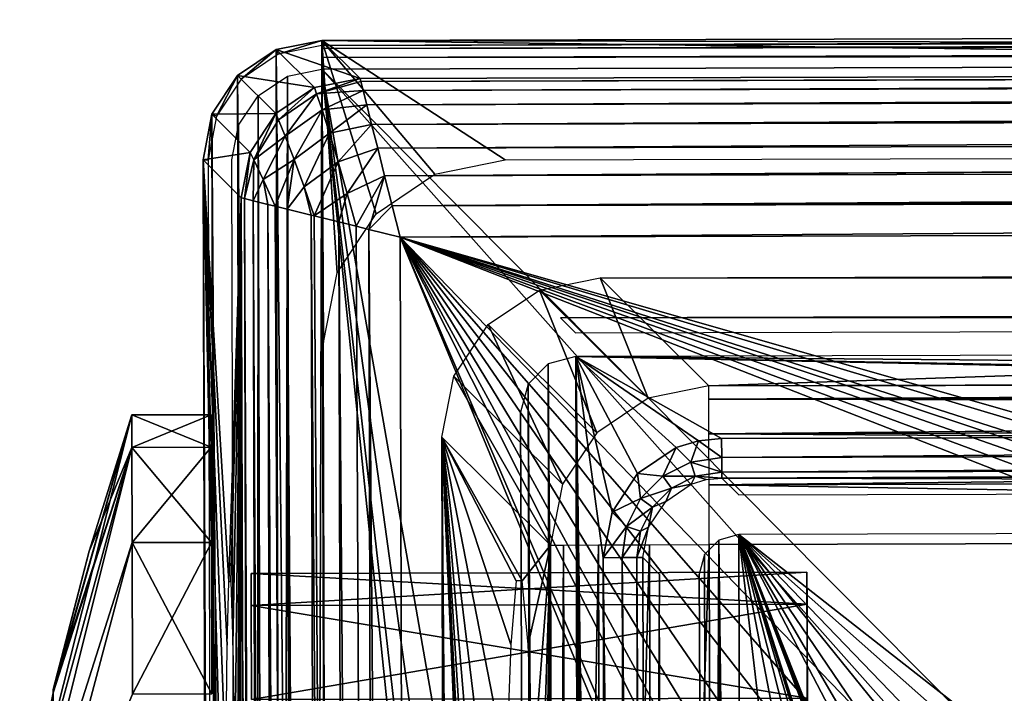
# Model space of a CAD drawing. Header units: millimetres. Extents: x -75 to 75, y -30 to 50.
# Tile 96 of 256: x -54 to -42, y 41 to 50. Entities that reach past the tile are written whole.
import ezdxf

# ---------------------------------------------------------------- set-up
doc = ezdxf.new("R2010")
doc.units = ezdxf.units.MM
doc.header["$LTSCALE"] = 81.481481
for name, color, linetype in [('631', 7, 'CONTINUOUS'), ('632', 7, 'CONTINUOUS'), ('646', 7, 'CONTINUOUS'), ('649', 7, 'CONTINUOUS'), ('650', 7, 'CONTINUOUS'), ('651', 7, 'CONTINUOUS'), ('659', 7, 'CONTINUOUS'), ('660', 7, 'CONTINUOUS'), ('661', 7, 'CONTINUOUS'), ('664', 7, 'CONTINUOUS'), ('669', 7, 'CONTINUOUS'), ('670', 7, 'CONTINUOUS'), ('671', 7, 'CONTINUOUS'), ('770', 7, 'CONTINUOUS'), ('771', 7, 'CONTINUOUS'), ('773', 7, 'CONTINUOUS'), ('776', 7, 'CONTINUOUS'), ('779', 7, 'CONTINUOUS'), ('783', 7, 'CONTINUOUS'), ('784', 7, 'CONTINUOUS'), ('785', 7, 'CONTINUOUS'), ('789', 7, 'CONTINUOUS'), ('792', 7, 'CONTINUOUS'), ('794', 7, 'CONTINUOUS'), ('798', 7, 'CONTINUOUS'), ('801', 7, 'CONTINUOUS'), ('866', 7, 'CONTINUOUS'), ('867', 7, 'CONTINUOUS'), ('868', 7, 'CONTINUOUS'), ('871', 7, 'CONTINUOUS'), ('872', 7, 'CONTINUOUS'), ('873', 7, 'CONTINUOUS'), ('874', 7, 'CONTINUOUS'), ('877', 7, 'CONTINUOUS')]:
    doc.layers.add(name, color=color, linetype=linetype)

msp = doc.modelspace()

# ---------------------------------------------------------------- linework, layer by layer
at = {"layer": '631', "color": 7, "linetype": 'Continuous', "true_color": 0xe0f2ff}
for points in [[(49.871, 49.333, 160.5), (-26.92, 25.697, 160.5), (-50.128, 49.072, 160.5), (49.871, 49.333, 160.5)], [(-50.128, 49.072, 160.5), (-50.359, -29.117, 160.5), (-50.563, 48.984, 160.5), (-50.128, 49.072, 160.5)], [(-49.924, -29.202, 160.5), (-50.359, -29.117, 160.5), (-50.128, 49.072, 160.5), (-49.924, -29.202, 160.5)], [(-49.924, -29.202, 160.5), (-50.128, 49.072, 160.5), (-46.102, 9.945, 160.5), (-49.924, -29.202, 160.5)], [(-50.128, 49.072, 160.5), (-28.589, 24.841, 160.5), (-43.949, 13.697, 160.5), (-50.128, 49.072, 160.5)], [(-26.92, 25.697, 160.5), (-28.589, 24.841, 160.5), (-50.128, 49.072, 160.5), (-26.92, 25.697, 160.5)], [(-46.102, 9.945, 160.5), (-50.128, 49.072, 160.5), (-45.845, 11.425, 160.5), (-46.102, 9.945, 160.5)], [(-45.845, 11.425, 160.5), (-50.128, 49.072, 160.5), (-45.097, 12.728, 160.5), (-45.845, 11.425, 160.5)], [(-45.097, 12.728, 160.5), (-50.128, 49.072, 160.5), (-43.949, 13.697, 160.5), (-45.097, 12.728, 160.5)], [(-50.563, 48.984, 160.5), (-50.729, -28.871, 160.5), (-50.931, 48.737, 160.5), (-50.563, 48.984, 160.5)], [(-50.359, -29.117, 160.5), (-50.729, -28.871, 160.5), (-50.563, 48.984, 160.5), (-50.359, -29.117, 160.5)], [(-50.931, 48.737, 160.5), (-50.976, -28.503, 160.5), (-51.177, 48.367, 160.5), (-50.931, 48.737, 160.5)], [(-50.729, -28.871, 160.5), (-50.976, -28.503, 160.5), (-50.931, 48.737, 160.5), (-50.729, -28.871, 160.5)], [(-51.064, -28.068, 160.5), (-51.262, 47.932, 160.5), (-51.177, 48.367, 160.5), (-51.064, -28.068, 160.5)], [(-50.976, -28.503, 160.5), (-51.064, -28.068, 160.5), (-51.177, 48.367, 160.5), (-50.976, -28.503, 160.5)]]:
    msp.add_3dface(points, dxfattribs=at)
at = {"layer": '632', "color": 7, "linetype": 'Continuous', "true_color": 0xe0f2ff}
for points in [[(49.871, 49.696, 168), (-50.129, 49.435, 168), (47.57, 48.179, 168), (49.871, 49.696, 168)], [(-50.129, 49.435, 168), (-50.703, 49.319, 168), (-49.923, -29.565, 168), (-50.129, 49.435, 168)], [(-49.937, 46.509, 168), (-50.129, 49.435, 168), (-50.109, 45.63, 168), (-49.937, 46.509, 168)], [(-48.704, 47.751, 168), (-50.129, 49.435, 168), (-49.444, 47.252, 168), (-48.704, 47.751, 168)], [(-50.129, 49.435, 168), (-49.923, -29.565, 168), (-49.922, -25.76, 168), (-50.129, 49.435, 168)], [(47.57, 48.179, 168), (-50.129, 49.435, 168), (-47.82, 47.93, 168), (47.57, 48.179, 168)], [(-47.82, 47.93, 168), (-50.129, 49.435, 168), (-48.704, 47.751, 168), (-47.82, 47.93, 168)], [(-49.444, 47.252, 168), (-50.129, 49.435, 168), (-49.937, 46.509, 168), (-49.444, 47.252, 168)], [(-50.109, 45.63, 168), (-50.129, 49.435, 168), (-49.922, -25.76, 168), (-50.109, 45.63, 168)], [(-50.703, 49.319, 168), (-51.189, 48.992, 168), (-50.497, -29.452, 168), (-50.703, 49.319, 168)], [(-49.923, -29.565, 168), (-50.703, 49.319, 168), (-50.497, -29.452, 168), (-49.923, -29.565, 168)], [(-51.189, 48.992, 168), (-51.513, 48.505, 168), (-50.985, -29.129, 168), (-51.189, 48.992, 168)], [(-50.497, -29.452, 168), (-51.189, 48.992, 168), (-50.985, -29.129, 168), (-50.497, -29.452, 168)], [(-51.513, 48.505, 168), (-51.625, 47.931, 168), (-51.311, -28.643, 168), (-51.513, 48.505, 168)], [(-50.985, -29.129, 168), (-51.513, 48.505, 168), (-51.311, -28.643, 168), (-50.985, -29.129, 168)], [(-51.625, 47.931, 168), (-51.427, -28.069, 168), (-51.311, -28.643, 168), (-51.625, 47.931, 168)], [(-46.931, 45.453, 168), (44.86, 44.657, 168), (46.693, 45.698, 168), (-46.931, 45.453, 168)], [(-46.931, 45.453, 168), (-47.279, 45.36, 168), (-46.745, -25.567, 168), (-46.931, 45.453, 168)], [(-46.519, 16.985, 168), (-46.587, 42.92, 168), (-46.931, 45.453, 168), (-46.519, 16.985, 168)], [(-46.482, 2.903, 168), (-46.519, 16.985, 168), (-46.931, 45.453, 168), (-46.482, 2.903, 168)], [(2.174, 44.546, 168), (44.86, 44.657, 168), (-46.931, 45.453, 168), (2.174, 44.546, 168)], [(1.88, 44.516, 168), (2.174, 44.546, 168), (-46.931, 45.453, 168), (1.88, 44.516, 168)], [(-46.414, -23.033, 168), (-46.482, 2.903, 168), (-46.931, 45.453, 168), (-46.414, -23.033, 168)], [(-46.414, -23.033, 168), (-46.931, 45.453, 168), (-46.745, -25.567, 168), (-46.414, -23.033, 168)], [(-45.093, 44.422, 168), (-2.407, 44.534, 168), (-46.931, 45.453, 168), (-45.093, 44.422, 168)], [(-2.407, 44.534, 168), (1.88, 44.516, 168), (-46.931, 45.453, 168), (-2.407, 44.534, 168)], [(-45.386, 44.392, 168), (-45.093, 44.422, 168), (-46.931, 45.453, 168), (-45.386, 44.392, 168)], [(-45.667, 44.306, 168), (-45.386, 44.392, 168), (-46.931, 45.453, 168), (-45.667, 44.306, 168)], [(-46.152, 43.98, 168), (-45.667, 44.306, 168), (-46.931, 45.453, 168), (-46.152, 43.98, 168)], [(-46.474, 43.494, 168), (-46.152, 43.98, 168), (-46.931, 45.453, 168), (-46.474, 43.494, 168)], [(-46.587, 42.92, 168), (-46.474, 43.494, 168), (-46.931, 45.453, 168), (-46.587, 42.92, 168)], [(-47.279, 45.36, 168), (-47.532, 45.107, 168), (-47.099, -25.472, 168), (-47.279, 45.36, 168)], [(-46.745, -25.567, 168), (-47.279, 45.36, 168), (-47.099, -25.472, 168), (-46.745, -25.567, 168)], [(-47.532, 45.107, 168), (-47.627, 44.753, 168), (-47.352, -25.219, 168), (-47.532, 45.107, 168)], [(-47.099, -25.472, 168), (-47.532, 45.107, 168), (-47.352, -25.219, 168), (-47.099, -25.472, 168)], [(-47.627, 44.753, 168), (-47.446, -24.871, 168), (-47.352, -25.219, 168), (-47.627, 44.753, 168)]]:
    msp.add_3dface(points, dxfattribs=at)
at = {"layer": '646', "color": 7, "linetype": 'Continuous', "true_color": 0xe0f2ff}
for points in [[(-2.758, 43.322, 163), (-44.877, 43.212, 163), (-25.072, 27.692, 163), (-2.758, 43.322, 163)], [(-44.877, 43.212, 163), (-45.13, 43.143, 163), (-44.809, 16.844, 163), (-44.877, 43.212, 163)], [(-41.794, 16.852, 163), (-44.877, 43.212, 163), (-44.809, 16.844, 163), (-41.794, 16.852, 163)], [(-39.747, 16.547, 163), (-44.877, 43.212, 163), (-41.794, 16.852, 163), (-39.747, 16.547, 163)], [(-32.791, 12.375, 163), (-44.877, 43.212, 163), (-32.97, 12.193, 163), (-32.791, 12.375, 163)], [(-32.97, 12.193, 163), (-44.877, 43.212, 163), (-33.222, 12.124, 163), (-32.97, 12.193, 163)], [(-36.369, 14.236, 163), (-44.877, 43.212, 163), (-37.883, 15.648, 163), (-36.369, 14.236, 163)], [(-37.883, 15.648, 163), (-44.877, 43.212, 163), (-39.747, 16.547, 163), (-37.883, 15.648, 163)], [(-33.222, 12.124, 163), (-44.877, 43.212, 163), (-34.877, 12.12, 163), (-33.222, 12.124, 163)], [(-32.488, 21.971, 163), (-44.877, 43.212, 163), (-32.745, 19.98, 163), (-32.488, 21.971, 163)], [(-31.724, 23.829, 163), (-44.877, 43.212, 163), (-32.488, 21.971, 163), (-31.724, 23.829, 163)], [(-34.877, 12.12, 163), (-44.877, 43.212, 163), (-35.159, 12.206, 163), (-34.877, 12.12, 163)], [(-30.506, 25.425, 163), (-44.877, 43.212, 163), (-31.724, 23.829, 163), (-30.506, 25.425, 163)], [(-35.159, 12.206, 163), (-44.877, 43.212, 163), (-35.343, 12.439, 163), (-35.159, 12.206, 163)], [(-28.916, 26.652, 163), (-44.877, 43.212, 163), (-30.506, 25.425, 163), (-28.916, 26.652, 163)], [(-27.062, 27.425, 163), (-44.877, 43.212, 163), (-28.916, 26.652, 163), (-27.062, 27.425, 163)], [(-25.072, 27.692, 163), (-44.877, 43.212, 163), (-27.062, 27.425, 163), (-25.072, 27.692, 163)], [(-35.343, 12.439, 163), (-44.877, 43.212, 163), (-36.369, 14.236, 163), (-35.343, 12.439, 163)], [(-32.745, 19.98, 163), (-44.877, 43.212, 163), (-32.725, 12.624, 163), (-32.745, 19.98, 163)], [(-32.725, 12.624, 163), (-44.877, 43.212, 163), (-32.791, 12.375, 163), (-32.725, 12.624, 163)], [(-45.13, 43.143, 163), (-45.309, 42.96, 163), (-45.24, 17.089, 163), (-45.13, 43.143, 163)], [(-45.057, 16.909, 163), (-45.13, 43.143, 163), (-45.24, 17.089, 163), (-45.057, 16.909, 163)], [(-44.809, 16.844, 163), (-45.13, 43.143, 163), (-45.057, 16.909, 163), (-44.809, 16.844, 163)], [(-45.309, 42.96, 163), (-45.375, 42.711, 163), (-45.24, 17.089, 163), (-45.309, 42.96, 163)], [(-45.375, 42.711, 163), (-45.309, 17.342, 163), (-45.24, 17.089, 163), (-45.375, 42.711, 163)]]:
    msp.add_3dface(points, dxfattribs=at)
at = {"layer": '649', "color": 7, "linetype": 'Continuous', "true_color": 0xe0f2ff}
for points in [[(49.871, 49.696, 168), (49.871, 49.633, 160.797), (-50.129, 49.372, 160.797), (49.871, 49.696, 168)], [(-50.129, 49.435, 168), (49.871, 49.696, 168), (-50.129, 49.372, 160.797), (-50.129, 49.435, 168)]]:
    msp.add_3dface(points, dxfattribs=at)
at = {"layer": '650', "color": 7, "linetype": 'Continuous', "true_color": 0xe0f2ff}
for points in [[(-50.703, 49.319, 168), (-50.129, 49.435, 168), (-50.679, 49.261, 160.797), (-50.703, 49.319, 168)], [(-50.129, 49.435, 168), (-50.129, 49.372, 160.797), (-50.679, 49.261, 160.797), (-50.129, 49.435, 168)], [(-51.189, 48.992, 168), (-50.703, 49.319, 168), (-51.144, 48.948, 160.797), (-51.189, 48.992, 168)], [(-51.144, 48.948, 160.797), (-50.703, 49.319, 168), (-50.679, 49.261, 160.797), (-51.144, 48.948, 160.797)], [(-51.513, 48.505, 168), (-51.189, 48.992, 168), (-51.454, 48.481, 160.797), (-51.513, 48.505, 168)], [(-51.454, 48.481, 160.797), (-51.189, 48.992, 168), (-51.144, 48.948, 160.797), (-51.454, 48.481, 160.797)], [(-51.625, 47.931, 168), (-51.513, 48.505, 168), (-51.562, 47.931, 160.797), (-51.625, 47.931, 168)], [(-51.562, 47.931, 160.797), (-51.513, 48.505, 168), (-51.454, 48.481, 160.797), (-51.562, 47.931, 160.797)]]:
    msp.add_3dface(points, dxfattribs=at)
at = {"layer": '651', "color": 7, "linetype": 'Continuous', "true_color": 0xe0f2ff}
for points in [[(-51.625, 47.931, 168), (-51.562, 47.931, 160.797), (-51.364, -28.069, 160.797), (-51.625, 47.931, 168)], [(-51.427, -28.069, 168), (-51.625, 47.931, 168), (-51.364, -28.069, 160.797), (-51.427, -28.069, 168)]]:
    msp.add_3dface(points, dxfattribs=at)
at = {"layer": '659', "color": 7, "linetype": 'Continuous', "true_color": 0xe0f2ff}
for points in [[(-50.129, 49.372, 160.797), (49.871, 49.633, 160.797), (49.871, 49.592, 160.648), (-50.129, 49.372, 160.797)], [(49.871, 49.592, 160.648), (49.871, 49.482, 160.54), (-50.129, 49.331, 160.648), (49.871, 49.592, 160.648)], [(-50.129, 49.372, 160.797), (49.871, 49.592, 160.648), (-50.129, 49.331, 160.648), (-50.129, 49.372, 160.797)], [(49.871, 49.482, 160.54), (49.871, 49.333, 160.5), (-50.129, 49.221, 160.54), (49.871, 49.482, 160.54)], [(-50.129, 49.331, 160.648), (49.871, 49.482, 160.54), (-50.129, 49.221, 160.54), (-50.129, 49.331, 160.648)], [(49.871, 49.333, 160.5), (-50.128, 49.072, 160.5), (-50.129, 49.221, 160.54), (49.871, 49.333, 160.5)]]:
    msp.add_3dface(points, dxfattribs=at)
at = {"layer": '660', "color": 7, "linetype": 'Continuous', "true_color": 0xe0f2ff}
for points in [[(-47.122, 45.942, 165), (46.692, 45.997, 167.721), (46.882, 46.188, 165), (-47.122, 45.942, 165)], [(-46.932, 45.753, 167.721), (46.692, 45.997, 167.721), (-47.122, 45.942, 165), (-46.932, 45.753, 167.721)]]:
    msp.add_3dface(points, dxfattribs=at)
at = {"layer": '661', "color": 7, "linetype": 'Continuous', "true_color": 0xe0f2ff}
for points in [[(-46.087, 42.922, 167.526), (-46.02, 16.986, 167.526), (-45.874, 42.71, 163.474), (-46.087, 42.922, 167.526)], [(-45.874, 42.71, 163.474), (-46.02, 16.986, 167.526), (-45.808, 17.341, 163.474), (-45.874, 42.71, 163.474)]]:
    msp.add_3dface(points, dxfattribs=at)
at = {"layer": '664', "color": 7, "linetype": 'Continuous', "true_color": 0xe0f2ff}
for points in [[(-2.406, 44.034, 167.526), (-45.091, 43.923, 167.526), (-2.76, 43.821, 163.474), (-2.406, 44.034, 167.526)], [(-2.76, 43.821, 163.474), (-45.091, 43.923, 167.526), (-44.878, 43.711, 163.474), (-2.76, 43.821, 163.474)]]:
    msp.add_3dface(points, dxfattribs=at)
at = {"layer": '669', "color": 7, "linetype": 'Continuous', "true_color": 0xe0f2ff}
for points in [[(-2.407, 44.534, 168), (-45.093, 44.422, 168), (-45.092, 44.18, 167.937), (-2.407, 44.534, 168)], [(-2.406, 44.291, 167.937), (-2.407, 44.534, 168), (-45.092, 44.18, 167.937), (-2.406, 44.291, 167.937)], [(-45.091, 43.998, 167.765), (-2.406, 44.291, 167.937), (-45.092, 44.18, 167.937), (-45.091, 43.998, 167.765)], [(-2.406, 44.109, 167.765), (-2.406, 44.291, 167.937), (-45.091, 43.998, 167.765), (-2.406, 44.109, 167.765)], [(-45.091, 43.923, 167.526), (-2.406, 44.109, 167.765), (-45.091, 43.998, 167.765), (-45.091, 43.923, 167.526)], [(-45.091, 43.923, 167.526), (-2.406, 44.034, 167.526), (-2.406, 44.109, 167.765), (-45.091, 43.923, 167.526)]]:
    msp.add_3dface(points, dxfattribs=at)
at = {"layer": '670', "color": 7, "linetype": 'Continuous', "true_color": 0xe0f2ff}
for points in [[(-45.093, 44.422, 168), (-45.386, 44.392, 168), (-45.092, 44.18, 167.937), (-45.093, 44.422, 168)], [(-45.667, 44.306, 168), (-46.152, 43.98, 168), (-45.835, 43.946, 167.942), (-45.667, 44.306, 168)], [(-45.482, 44.123, 167.941), (-45.667, 44.306, 168), (-45.835, 43.946, 167.942), (-45.482, 44.123, 167.941)], [(-45.386, 44.392, 168), (-45.667, 44.306, 168), (-45.482, 44.123, 167.941), (-45.386, 44.392, 168)], [(-45.092, 44.18, 167.937), (-45.386, 44.392, 168), (-45.482, 44.123, 167.941), (-45.092, 44.18, 167.937)], [(-45.091, 43.998, 167.765), (-45.092, 44.18, 167.937), (-45.482, 44.123, 167.941), (-45.091, 43.998, 167.765)], [(-45.482, 44.123, 167.941), (-45.835, 43.946, 167.942), (-45.425, 43.948, 167.77), (-45.482, 44.123, 167.941)], [(-45.091, 43.998, 167.765), (-45.482, 44.123, 167.941), (-45.425, 43.948, 167.77), (-45.091, 43.998, 167.765)], [(-46.152, 43.98, 168), (-46.474, 43.494, 168), (-46.114, 43.665, 167.942), (-46.152, 43.98, 168)], [(-45.835, 43.946, 167.942), (-46.152, 43.98, 168), (-46.114, 43.665, 167.942), (-45.835, 43.946, 167.942)], [(-45.835, 43.946, 167.942), (-46.114, 43.665, 167.942), (-45.726, 43.796, 167.773), (-45.835, 43.946, 167.942)], [(-45.425, 43.948, 167.77), (-45.835, 43.946, 167.942), (-45.726, 43.796, 167.773), (-45.425, 43.948, 167.77)], [(-45.425, 43.948, 167.77), (-45.726, 43.796, 167.773), (-45.475, 43.846, 167.534), (-45.425, 43.948, 167.77)], [(-45.287, 43.903, 167.531), (-45.425, 43.948, 167.77), (-45.475, 43.846, 167.534), (-45.287, 43.903, 167.531)], [(-45.091, 43.923, 167.526), (-45.091, 43.998, 167.765), (-45.425, 43.948, 167.77), (-45.091, 43.923, 167.526)], [(-45.091, 43.923, 167.526), (-45.425, 43.948, 167.77), (-45.287, 43.903, 167.531), (-45.091, 43.923, 167.526)], [(-45.726, 43.796, 167.773), (-46.114, 43.665, 167.942), (-45.964, 43.557, 167.773), (-45.726, 43.796, 167.773)], [(-45.726, 43.796, 167.773), (-45.964, 43.557, 167.773), (-45.798, 43.629, 167.537), (-45.726, 43.796, 167.773)], [(-45.475, 43.846, 167.534), (-45.726, 43.796, 167.773), (-45.798, 43.629, 167.537), (-45.475, 43.846, 167.534)], [(-46.114, 43.665, 167.942), (-46.474, 43.494, 168), (-46.29, 43.311, 167.941), (-46.114, 43.665, 167.942)], [(-46.114, 43.665, 167.942), (-46.29, 43.311, 167.941), (-45.964, 43.557, 167.773), (-46.114, 43.665, 167.942)], [(-45.964, 43.557, 167.773), (-46.29, 43.311, 167.941), (-46.114, 43.255, 167.77), (-45.964, 43.557, 167.773)], [(-45.964, 43.557, 167.773), (-46.114, 43.255, 167.77), (-46.013, 43.305, 167.534), (-45.964, 43.557, 167.773)], [(-45.798, 43.629, 167.537), (-45.964, 43.557, 167.773), (-46.013, 43.305, 167.534), (-45.798, 43.629, 167.537)], [(-46.474, 43.494, 168), (-46.587, 42.92, 168), (-46.29, 43.311, 167.941), (-46.474, 43.494, 168)], [(-46.29, 43.311, 167.941), (-46.587, 42.92, 168), (-46.344, 42.921, 167.937), (-46.29, 43.311, 167.941)], [(-46.29, 43.311, 167.941), (-46.344, 42.921, 167.937), (-46.114, 43.255, 167.77), (-46.29, 43.311, 167.941)], [(-46.114, 43.255, 167.77), (-46.162, 42.921, 167.765), (-46.013, 43.305, 167.534), (-46.114, 43.255, 167.77)], [(-46.162, 42.921, 167.765), (-46.087, 42.922, 167.526), (-46.013, 43.305, 167.534), (-46.162, 42.921, 167.765)], [(-46.114, 43.255, 167.77), (-46.344, 42.921, 167.937), (-46.162, 42.921, 167.765), (-46.114, 43.255, 167.77)]]:
    msp.add_3dface(points, dxfattribs=at)
at = {"layer": '671', "color": 7, "linetype": 'Continuous', "true_color": 0xe0f2ff}
for points in [[(-46.344, 42.921, 167.937), (-46.587, 42.92, 168), (-46.276, 16.985, 167.937), (-46.344, 42.921, 167.937)], [(-46.587, 42.92, 168), (-46.519, 16.985, 168), (-46.276, 16.985, 167.937), (-46.587, 42.92, 168)], [(-46.095, 16.986, 167.765), (-46.344, 42.921, 167.937), (-46.276, 16.985, 167.937), (-46.095, 16.986, 167.765)], [(-46.162, 42.921, 167.765), (-46.344, 42.921, 167.937), (-46.095, 16.986, 167.765), (-46.162, 42.921, 167.765)], [(-46.02, 16.986, 167.526), (-46.087, 42.922, 167.526), (-46.162, 42.921, 167.765), (-46.02, 16.986, 167.526)], [(-46.02, 16.986, 167.526), (-46.162, 42.921, 167.765), (-46.095, 16.986, 167.765), (-46.02, 16.986, 167.526)]]:
    msp.add_3dface(points, dxfattribs=at)
at = {"layer": '770', "linetype": 'Continuous'}
for points in [[(48.897, 47.213, 225), (-49.143, 46.957, 225), (2.697, 32.148, 225), (48.897, 47.213, 225)], [(-32.018, 6.982, 225), (-49.143, 46.957, 225), (-31.74, 4.912, 225), (-32.018, 6.982, 225)], [(-4.359, 31.277, 225), (-49.143, 46.957, 225), (-4.75, 30.491, 225), (-4.359, 31.277, 225)], [(-4.75, 30.491, 225), (-49.143, 46.957, 225), (-4.81, 29.615, 225), (-4.75, 30.491, 225)], [(-4.81, 29.615, 225), (-49.143, 46.957, 225), (-24.055, 21.003, 225), (-4.81, 29.615, 225)], [(-24.055, 21.003, 225), (-49.143, 46.957, 225), (-26.125, 20.725, 225), (-24.055, 21.003, 225)], [(-26.125, 20.725, 225), (-49.143, 46.957, 225), (-28.052, 19.92, 225), (-26.125, 20.725, 225)], [(-28.052, 19.92, 225), (-49.143, 46.957, 225), (-29.706, 18.645, 225), (-28.052, 19.92, 225)], [(-29.706, 18.645, 225), (-49.143, 46.957, 225), (-30.973, 16.984, 225), (-29.706, 18.645, 225)], [(-30.973, 16.984, 225), (-49.143, 46.957, 225), (-31.767, 15.053, 225), (-30.973, 16.984, 225)], [(-31.767, 15.053, 225), (-49.143, 46.957, 225), (-32.034, 12.982, 225), (-31.767, 15.053, 225)], [(-32.034, 12.982, 225), (-49.143, 46.957, 225), (-32.018, 6.982, 225), (-32.034, 12.982, 225)], [(-49.143, 46.957, 225), (-48.949, -27.083, 225), (-31.74, 4.912, 225), (-49.143, 46.957, 225)], [(2.697, 32.148, 225), (-49.143, 46.957, 225), (-0.084, 32.315, 225), (2.697, 32.148, 225)], [(-0.084, 32.315, 225), (-49.143, 46.957, 225), (-2.865, 32.133, 225), (-0.084, 32.315, 225)], [(-2.865, 32.133, 225), (-49.143, 46.957, 225), (-3.697, 31.854, 225), (-2.865, 32.133, 225)], [(-3.697, 31.854, 225), (-49.143, 46.957, 225), (-4.359, 31.277, 225), (-3.697, 31.854, 225)]]:
    msp.add_3dface(points, dxfattribs=at)
at = {"layer": '771', "linetype": 'Continuous'}
for points in [[(-45.25, 43.085, 222), (-6.486, 43.186, 222), (-45.195, 21.801, 222), (-45.25, 43.085, 222)], [(-45.195, 21.801, 222), (-6.486, 43.186, 222), (-43.314, 21.474, 222), (-45.195, 21.801, 222)], [(-43.314, 21.474, 222), (-6.486, 43.186, 222), (-41.272, 20.844, 222), (-43.314, 21.474, 222)]]:
    msp.add_3dface(points, dxfattribs=at)
at = {"layer": '773', "linetype": 'Continuous'}
for points in [[(-51.144, 47.452, 223.017), (-51.625, 47.931, 168), (-51.301, 42.62, 203.577), (-51.144, 47.452, 223.017)], [(-51.625, 47.931, 168), (-51.427, -28.069, 168), (-51.354, 35.538, 195.405), (-51.625, 47.931, 168)], [(-51.35, 38.128, 196.587), (-51.625, 47.931, 168), (-51.354, 35.538, 195.405), (-51.35, 38.128, 196.587)], [(-51.34, 40.279, 198.451), (-51.625, 47.931, 168), (-51.35, 38.128, 196.587), (-51.34, 40.279, 198.451)], [(-51.323, 41.818, 200.846), (-51.625, 47.931, 168), (-51.34, 40.279, 198.451), (-51.323, 41.818, 200.846)], [(-51.301, 42.62, 203.577), (-51.625, 47.931, 168), (-51.323, 41.818, 200.846), (-51.301, 42.62, 203.577)], [(-51.276, 42.62, 206.423), (-51.144, 47.452, 223.017), (-51.301, 42.62, 203.577), (-51.276, 42.62, 206.423)], [(-51.25, 41.818, 209.154), (-51.144, 47.452, 223.017), (-51.276, 42.62, 206.423), (-51.25, 41.818, 209.154)], [(-51.225, 40.279, 211.549), (-51.144, 47.452, 223.017), (-51.25, 41.818, 209.154), (-51.225, 40.279, 211.549)], [(-51.203, 38.128, 213.413), (-51.144, 47.452, 223.017), (-51.225, 40.279, 211.549), (-51.203, 38.128, 213.413)], [(-51.186, 35.539, 214.595), (-51.144, 47.452, 223.017), (-51.203, 38.128, 213.413), (-51.186, 35.539, 214.595)], [(-51.175, 32.722, 215), (-51.144, 47.452, 223.017), (-51.186, 35.539, 214.595), (-51.175, 32.722, 215)], [(-50.948, -27.588, 223.017), (-51.144, 47.452, 223.017), (-51.175, 27.315, 213.413), (-50.948, -27.588, 223.017)], [(-51.175, 27.315, 213.413), (-51.144, 47.452, 223.017), (-51.172, 29.904, 214.595), (-51.175, 27.315, 213.413)], [(-51.144, 47.452, 223.017), (-51.175, 32.722, 215), (-51.172, 29.904, 214.595), (-51.144, 47.452, 223.017)]]:
    msp.add_3dface(points, dxfattribs=at)
at = {"layer": '776', "linetype": 'Continuous'}
for points in [[(-50.129, 49.435, 168), (49.392, 49.214, 223.017), (49.871, 49.696, 168), (-50.129, 49.435, 168)], [(-49.648, 48.956, 223.017), (49.392, 49.214, 223.017), (-50.129, 49.435, 168), (-49.648, 48.956, 223.017)]]:
    msp.add_3dface(points, dxfattribs=at)
at = {"layer": '779', "linetype": 'Continuous'}
for points in [[(-49.648, 48.956, 223.017), (-50.129, 49.435, 168), (-50.703, 49.319, 168), (-49.648, 48.956, 223.017)], [(-51.189, 48.992, 168), (-50.222, 48.84, 223.021), (-50.703, 49.319, 168), (-51.189, 48.992, 168)], [(-50.222, 48.84, 223.021), (-49.648, 48.956, 223.017), (-50.703, 49.319, 168), (-50.222, 48.84, 223.021)], [(-51.513, 48.505, 168), (-50.708, 48.513, 223.023), (-51.189, 48.992, 168), (-51.513, 48.505, 168)], [(-50.708, 48.513, 223.023), (-50.222, 48.84, 223.021), (-51.189, 48.992, 168), (-50.708, 48.513, 223.023)], [(-51.625, 47.931, 168), (-51.032, 48.025, 223.021), (-51.513, 48.505, 168), (-51.625, 47.931, 168)], [(-51.032, 48.025, 223.021), (-50.708, 48.513, 223.023), (-51.513, 48.505, 168), (-51.032, 48.025, 223.021)], [(-51.625, 47.931, 168), (-51.144, 47.452, 223.017), (-51.032, 48.025, 223.021), (-51.625, 47.931, 168)]]:
    msp.add_3dface(points, dxfattribs=at)
at = {"layer": '783', "linetype": 'Continuous'}
for points in [[(-51.144, 47.452, 223.017), (-50.948, -27.588, 223.017), (-50.908, -27.578, 223.398), (-51.144, 47.452, 223.017)], [(-51.144, 47.452, 223.017), (-50.908, -27.578, 223.398), (-51.104, 47.442, 223.398), (-51.144, 47.452, 223.017)], [(-51.104, 47.442, 223.398), (-50.796, -27.549, 223.765), (-50.992, 47.414, 223.765), (-51.104, 47.442, 223.398)], [(-50.908, -27.578, 223.398), (-50.796, -27.549, 223.765), (-51.104, 47.442, 223.398), (-50.908, -27.578, 223.398)], [(-50.992, 47.414, 223.765), (-50.615, -27.504, 224.106), (-50.81, 47.369, 224.106), (-50.992, 47.414, 223.765)], [(-50.796, -27.549, 223.765), (-50.615, -27.504, 224.106), (-50.992, 47.414, 223.765), (-50.796, -27.549, 223.765)], [(-50.81, 47.369, 224.106), (-50.369, -27.442, 224.407), (-50.717, 47.346, 224.235), (-50.81, 47.369, 224.106)], [(-50.615, -27.504, 224.106), (-50.369, -27.442, 224.407), (-50.81, 47.369, 224.106), (-50.615, -27.504, 224.106)], [(-50.717, 47.346, 224.235), (-50.369, -27.442, 224.407), (-50.565, 47.309, 224.407), (-50.717, 47.346, 224.235)], [(-50.565, 47.309, 224.407), (-50.068, -27.365, 224.657), (-50.263, 47.234, 224.657), (-50.565, 47.309, 224.407)], [(-50.369, -27.442, 224.407), (-50.068, -27.365, 224.657), (-50.565, 47.309, 224.407), (-50.369, -27.442, 224.407)], [(-50.263, 47.234, 224.657), (-49.722, -27.278, 224.845), (-50.227, 47.225, 224.681), (-50.263, 47.234, 224.657)], [(-50.068, -27.365, 224.657), (-49.722, -27.278, 224.845), (-50.263, 47.234, 224.657), (-50.068, -27.365, 224.657)], [(-50.227, 47.225, 224.681), (-49.722, -27.278, 224.845), (-49.916, 47.148, 224.845), (-50.227, 47.225, 224.681)], [(-49.916, 47.148, 224.845), (-49.343, -27.182, 224.961), (-49.695, 47.094, 224.922), (-49.916, 47.148, 224.845)], [(-49.722, -27.278, 224.845), (-49.343, -27.182, 224.961), (-49.916, 47.148, 224.845), (-49.722, -27.278, 224.845)], [(-49.695, 47.094, 224.922), (-49.343, -27.182, 224.961), (-49.537, 47.055, 224.961), (-49.695, 47.094, 224.922)], [(-49.343, -27.182, 224.961), (-48.949, -27.083, 225), (-49.537, 47.055, 224.961), (-49.343, -27.182, 224.961)], [(-48.949, -27.083, 225), (-49.143, 46.957, 225), (-49.537, 47.055, 224.961), (-48.949, -27.083, 225)]]:
    msp.add_3dface(points, dxfattribs=at)
at = {"layer": '784', "linetype": 'Continuous'}
for points in [[(49.392, 49.214, 223.017), (-49.648, 48.956, 223.017), (-49.638, 48.916, 223.398), (49.392, 49.214, 223.017)], [(49.392, 49.214, 223.017), (-49.638, 48.916, 223.398), (49.382, 49.174, 223.398), (49.392, 49.214, 223.017)], [(-49.638, 48.916, 223.398), (-49.609, 48.804, 223.765), (49.382, 49.174, 223.398), (-49.638, 48.916, 223.398)], [(49.382, 49.174, 223.398), (-49.609, 48.804, 223.765), (49.354, 49.062, 223.765), (49.382, 49.174, 223.398)], [(-49.609, 48.804, 223.765), (-49.564, 48.622, 224.106), (49.354, 49.062, 223.765), (-49.609, 48.804, 223.765)], [(49.354, 49.062, 223.765), (-49.564, 48.622, 224.106), (49.309, 48.881, 224.106), (49.354, 49.062, 223.765)], [(-49.564, 48.622, 224.106), (-49.502, 48.377, 224.407), (49.309, 48.881, 224.106), (-49.564, 48.622, 224.106)], [(49.309, 48.881, 224.106), (-49.502, 48.377, 224.407), (49.286, 48.787, 224.235), (49.309, 48.881, 224.106)], [(49.286, 48.787, 224.235), (-49.502, 48.377, 224.407), (49.248, 48.635, 224.407), (49.286, 48.787, 224.235)], [(-49.502, 48.377, 224.407), (-49.425, 48.076, 224.657), (49.248, 48.635, 224.407), (-49.502, 48.377, 224.407)], [(49.248, 48.635, 224.407), (-49.425, 48.076, 224.657), (49.174, 48.333, 224.657), (49.248, 48.635, 224.407)], [(-49.425, 48.076, 224.657), (-49.338, 47.73, 224.845), (49.174, 48.333, 224.657), (-49.425, 48.076, 224.657)], [(49.174, 48.333, 224.657), (-49.338, 47.73, 224.845), (49.165, 48.297, 224.681), (49.174, 48.333, 224.657)], [(49.165, 48.297, 224.681), (-49.338, 47.73, 224.845), (49.088, 47.987, 224.845), (49.165, 48.297, 224.681)], [(-49.338, 47.73, 224.845), (-49.242, 47.351, 224.961), (49.088, 47.987, 224.845), (-49.338, 47.73, 224.845)], [(49.088, 47.987, 224.845), (-49.242, 47.351, 224.961), (49.033, 47.765, 224.922), (49.088, 47.987, 224.845)], [(49.033, 47.765, 224.922), (-49.242, 47.351, 224.961), (48.995, 47.608, 224.961), (49.033, 47.765, 224.922)], [(-49.242, 47.351, 224.961), (-49.143, 46.957, 225), (48.995, 47.608, 224.961), (-49.242, 47.351, 224.961)], [(-49.143, 46.957, 225), (48.897, 47.213, 225), (48.995, 47.608, 224.961), (-49.143, 46.957, 225)]]:
    msp.add_3dface(points, dxfattribs=at)
at = {"layer": '785', "linetype": 'Continuous'}
for points in [[(-49.648, 48.956, 223.017), (-50.222, 48.84, 223.021), (-50.195, 48.764, 223.545), (-49.648, 48.956, 223.017)], [(-49.638, 48.916, 223.398), (-49.648, 48.956, 223.017), (-50.195, 48.764, 223.545), (-49.638, 48.916, 223.398)], [(-49.609, 48.804, 223.765), (-49.638, 48.916, 223.398), (-50.195, 48.764, 223.545), (-49.609, 48.804, 223.765)], [(-50.222, 48.84, 223.021), (-50.708, 48.513, 223.023), (-50.675, 48.435, 223.534), (-50.222, 48.84, 223.021)], [(-50.195, 48.764, 223.545), (-50.222, 48.84, 223.021), (-50.675, 48.435, 223.534), (-50.195, 48.764, 223.545)], [(-50.591, 48.23, 223.979), (-50.195, 48.764, 223.545), (-50.675, 48.435, 223.534), (-50.591, 48.23, 223.979)], [(-50.126, 48.562, 224.012), (-50.195, 48.764, 223.545), (-50.591, 48.23, 223.979), (-50.126, 48.562, 224.012)], [(-50.126, 48.562, 224.012), (-49.609, 48.804, 223.765), (-50.195, 48.764, 223.545), (-50.126, 48.562, 224.012)], [(-49.564, 48.622, 224.106), (-49.609, 48.804, 223.765), (-50.126, 48.562, 224.012), (-49.564, 48.622, 224.106)], [(-50.032, 48.265, 224.389), (-49.564, 48.622, 224.106), (-50.126, 48.562, 224.012), (-50.032, 48.265, 224.389)], [(-49.502, 48.377, 224.407), (-49.564, 48.622, 224.106), (-50.032, 48.265, 224.389), (-49.502, 48.377, 224.407)], [(-50.708, 48.513, 223.023), (-51.032, 48.025, 223.021), (-50.984, 47.929, 223.54), (-50.708, 48.513, 223.023)], [(-50.675, 48.435, 223.534), (-50.708, 48.513, 223.023), (-50.984, 47.929, 223.54), (-50.675, 48.435, 223.534)], [(-50.478, 47.936, 224.321), (-50.126, 48.562, 224.012), (-50.591, 48.23, 223.979), (-50.478, 47.936, 224.321)], [(-50.032, 48.265, 224.389), (-50.126, 48.562, 224.012), (-50.478, 47.936, 224.321), (-50.032, 48.265, 224.389)], [(-50.591, 48.23, 223.979), (-50.675, 48.435, 223.534), (-50.984, 47.929, 223.54), (-50.591, 48.23, 223.979)], [(-49.923, 47.904, 224.666), (-49.502, 48.377, 224.407), (-50.032, 48.265, 224.389), (-49.923, 47.904, 224.666)], [(-49.425, 48.076, 224.657), (-49.502, 48.377, 224.407), (-49.923, 47.904, 224.666), (-49.425, 48.076, 224.657)], [(-50.353, 47.592, 224.553), (-50.032, 48.265, 224.389), (-50.478, 47.936, 224.321), (-50.353, 47.592, 224.553)], [(-49.923, 47.904, 224.666), (-50.032, 48.265, 224.389), (-50.353, 47.592, 224.553), (-49.923, 47.904, 224.666)], [(-50.869, 47.684, 223.958), (-50.591, 48.23, 223.979), (-50.984, 47.929, 223.54), (-50.869, 47.684, 223.958)], [(-50.478, 47.936, 224.321), (-50.591, 48.23, 223.979), (-50.869, 47.684, 223.958), (-50.478, 47.936, 224.321)], [(-51.032, 48.025, 223.021), (-51.144, 47.452, 223.017), (-51.104, 47.442, 223.398), (-51.032, 48.025, 223.021)], [(-51.032, 48.025, 223.021), (-51.104, 47.442, 223.398), (-50.984, 47.929, 223.54), (-51.032, 48.025, 223.021)], [(-49.81, 47.507, 224.843), (-49.425, 48.076, 224.657), (-49.923, 47.904, 224.666), (-49.81, 47.507, 224.843)], [(-49.338, 47.73, 224.845), (-49.425, 48.076, 224.657), (-49.81, 47.507, 224.843), (-49.338, 47.73, 224.845)], [(-51.104, 47.442, 223.398), (-50.992, 47.414, 223.765), (-50.984, 47.929, 223.54), (-51.104, 47.442, 223.398)], [(-50.992, 47.414, 223.765), (-50.869, 47.684, 223.958), (-50.984, 47.929, 223.54), (-50.992, 47.414, 223.765)], [(-50.717, 47.346, 224.235), (-50.478, 47.936, 224.321), (-50.869, 47.684, 223.958), (-50.717, 47.346, 224.235)], [(-50.717, 47.346, 224.235), (-50.565, 47.309, 224.407), (-50.478, 47.936, 224.321), (-50.717, 47.346, 224.235)], [(-50.565, 47.309, 224.407), (-50.353, 47.592, 224.553), (-50.478, 47.936, 224.321), (-50.565, 47.309, 224.407)], [(-50.227, 47.225, 224.681), (-49.923, 47.904, 224.666), (-50.353, 47.592, 224.553), (-50.227, 47.225, 224.681)], [(-50.227, 47.225, 224.681), (-49.81, 47.507, 224.843), (-49.923, 47.904, 224.666), (-50.227, 47.225, 224.681)], [(-50.992, 47.414, 223.765), (-50.81, 47.369, 224.106), (-50.869, 47.684, 223.958), (-50.992, 47.414, 223.765)], [(-50.81, 47.369, 224.106), (-50.717, 47.346, 224.235), (-50.869, 47.684, 223.958), (-50.81, 47.369, 224.106)], [(-49.695, 47.094, 224.922), (-49.338, 47.73, 224.845), (-49.81, 47.507, 224.843), (-49.695, 47.094, 224.922)], [(-49.695, 47.094, 224.922), (-49.537, 47.055, 224.961), (-49.338, 47.73, 224.845), (-49.695, 47.094, 224.922)], [(-49.537, 47.055, 224.961), (-49.242, 47.351, 224.961), (-49.338, 47.73, 224.845), (-49.537, 47.055, 224.961)], [(-50.565, 47.309, 224.407), (-50.263, 47.234, 224.657), (-50.353, 47.592, 224.553), (-50.565, 47.309, 224.407)], [(-50.263, 47.234, 224.657), (-50.227, 47.225, 224.681), (-50.353, 47.592, 224.553), (-50.263, 47.234, 224.657)], [(-50.227, 47.225, 224.681), (-49.916, 47.148, 224.845), (-49.81, 47.507, 224.843), (-50.227, 47.225, 224.681)], [(-49.916, 47.148, 224.845), (-49.695, 47.094, 224.922), (-49.81, 47.507, 224.843), (-49.916, 47.148, 224.845)], [(-49.537, 47.055, 224.961), (-49.143, 46.957, 225), (-49.242, 47.351, 224.961), (-49.537, 47.055, 224.961)]]:
    msp.add_3dface(points, dxfattribs=at)
at = {"layer": '789', "linetype": 'Continuous'}
for points in [[(-47.749, 41.827, 200.845), (-48.616, 44.439, 168), (-47.68, 42.629, 203.577), (-47.749, 41.827, 200.845)], [(-47.808, 40.287, 198.451), (-48.616, 44.439, 168), (-47.749, 41.827, 200.845), (-47.808, 40.287, 198.451)], [(-47.768, 25.174, 198.451), (-48.616, 44.439, 168), (-47.823, 27.325, 196.587), (-47.768, 25.174, 198.451)], [(-47.823, 27.325, 196.587), (-48.616, 44.439, 168), (-47.861, 29.914, 195.405), (-47.823, 27.325, 196.587)], [(-47.861, 29.914, 195.405), (-48.616, 44.439, 168), (-47.879, 32.73, 195), (-47.861, 29.914, 195.405)], [(-48.423, 21.593, 173.1), (-48.362, -1.715, 173.1), (-48.616, 44.439, 168), (-48.423, 21.593, 173.1)], [(-48.423, 21.593, 173.1), (-48.616, 44.439, 168), (-47.702, 23.635, 200.845), (-48.423, 21.593, 173.1)], [(-47.879, 32.73, 195), (-48.616, 44.439, 168), (-47.875, 35.547, 195.405), (-47.879, 32.73, 195)], [(-47.875, 35.547, 195.405), (-48.616, 44.439, 168), (-47.851, 38.136, 196.587), (-47.875, 35.547, 195.405)], [(-47.851, 38.136, 196.587), (-48.616, 44.439, 168), (-47.808, 40.287, 198.451), (-47.851, 38.136, 196.587)], [(-48.616, 44.439, 168), (-48.362, -1.715, 173.1), (-48.436, -24.562, 168), (-48.616, 44.439, 168)], [(-48.616, 44.439, 168), (-47.25, 43.08, 220.052), (-47.605, 42.629, 206.423), (-48.616, 44.439, 168)], [(-47.68, 42.629, 203.577), (-48.616, 44.439, 168), (-47.605, 42.629, 206.423), (-47.68, 42.629, 203.577)], [(-47.702, 23.635, 200.845), (-48.616, 44.439, 168), (-47.768, 25.174, 198.451), (-47.702, 23.635, 200.845)], [(-47.605, 42.629, 206.423), (-47.25, 43.08, 220.052), (-47.532, 41.827, 209.155), (-47.605, 42.629, 206.423)], [(-47.532, 41.827, 209.155), (-47.25, 43.08, 220.052), (-47.465, 40.288, 211.549), (-47.532, 41.827, 209.155)], [(-47.465, 40.288, 211.549), (-47.25, 43.08, 220.052), (-47.41, 38.137, 213.413), (-47.465, 40.288, 211.549)], [(-47.41, 38.137, 213.413), (-47.25, 43.08, 220.052), (-47.373, 35.548, 214.595), (-47.41, 38.137, 213.413)], [(-47.25, 43.08, 220.052), (-47.194, 21.796, 220.052), (-47.373, 35.548, 214.595), (-47.25, 43.08, 220.052)]]:
    msp.add_3dface(points, dxfattribs=at)
at = {"layer": '792', "linetype": 'Continuous'}
for points in [[(46.379, 46.687, 168), (-5.88, 46.417, 173.1), (-46.622, 46.444, 168), (46.379, 46.687, 168)], [(-46.622, 46.444, 168), (-5.88, 46.417, 173.1), (-45.255, 45.084, 220.052), (-46.622, 46.444, 168)], [(-5.88, 46.417, 173.1), (-6.492, 45.185, 220.052), (-45.255, 45.084, 220.052), (-5.88, 46.417, 173.1)]]:
    msp.add_3dface(points, dxfattribs=at)
at = {"layer": '794', "linetype": 'Continuous'}
for points in [[(-47.387, 46.29, 168), (-46.622, 46.444, 168), (-46.02, 44.93, 220.068), (-47.387, 46.29, 168)], [(-46.622, 46.444, 168), (-45.255, 45.084, 220.052), (-46.02, 44.93, 220.068), (-46.622, 46.444, 168)], [(-48.034, 45.855, 168), (-47.387, 46.29, 168), (-46.667, 44.494, 220.074), (-48.034, 45.855, 168)], [(-46.667, 44.494, 220.074), (-47.387, 46.29, 168), (-46.02, 44.93, 220.068), (-46.667, 44.494, 220.074)], [(-48.466, 45.205, 168), (-48.034, 45.855, 168), (-47.099, 43.845, 220.068), (-48.466, 45.205, 168)], [(-47.099, 43.845, 220.068), (-48.034, 45.855, 168), (-46.667, 44.494, 220.074), (-47.099, 43.845, 220.068)], [(-47.25, 43.08, 220.052), (-48.616, 44.439, 168), (-48.466, 45.205, 168), (-47.25, 43.08, 220.052)], [(-47.25, 43.08, 220.052), (-48.466, 45.205, 168), (-47.099, 43.845, 220.068), (-47.25, 43.08, 220.052)]]:
    msp.add_3dface(points, dxfattribs=at)
at = {"layer": '798', "linetype": 'Continuous'}
for points in [[(-45.255, 45.084, 220.052), (-6.492, 45.185, 220.052), (-6.492, 45.138, 220.435), (-45.255, 45.084, 220.052)], [(-6.491, 45.019, 220.801), (-45.255, 44.917, 220.801), (-6.492, 45.138, 220.435), (-6.491, 45.019, 220.801)], [(-45.255, 44.917, 220.801), (-45.255, 45.084, 220.052), (-6.492, 45.138, 220.435), (-45.255, 44.917, 220.801)], [(-6.491, 44.831, 221.138), (-45.255, 44.917, 220.801), (-6.491, 45.019, 220.801), (-6.491, 44.831, 221.138)], [(-45.254, 44.481, 221.433), (-45.255, 44.917, 220.801), (-6.491, 44.831, 221.138), (-45.254, 44.481, 221.433)], [(-6.49, 44.582, 221.433), (-45.254, 44.481, 221.433), (-6.491, 44.831, 221.138), (-6.49, 44.582, 221.433)], [(-6.489, 44.233, 221.704), (-45.254, 44.481, 221.433), (-6.49, 44.582, 221.433), (-6.489, 44.233, 221.704)], [(-45.252, 43.838, 221.853), (-45.254, 44.481, 221.433), (-6.489, 44.233, 221.704), (-45.252, 43.838, 221.853)], [(-6.488, 43.939, 221.853), (-45.252, 43.838, 221.853), (-6.489, 44.233, 221.704), (-6.488, 43.939, 221.853)], [(-6.486, 43.186, 222), (-45.252, 43.838, 221.853), (-6.488, 43.939, 221.853), (-6.486, 43.186, 222)], [(-6.486, 43.186, 222), (-45.25, 43.085, 222), (-45.252, 43.838, 221.853), (-6.486, 43.186, 222)]]:
    msp.add_3dface(points, dxfattribs=at)
at = {"layer": '801', "linetype": 'Continuous'}
for points in [[(-47.194, 21.796, 220.052), (-47.25, 43.08, 220.052), (-47.083, 43.08, 220.801), (-47.194, 21.796, 220.052)], [(-47.027, 21.796, 220.801), (-47.194, 21.796, 220.052), (-47.083, 43.08, 220.801), (-47.027, 21.796, 220.801)], [(-46.646, 43.081, 221.433), (-47.027, 21.796, 220.801), (-47.083, 43.08, 220.801), (-46.646, 43.081, 221.433)], [(-46.59, 21.797, 221.433), (-47.027, 21.796, 220.801), (-46.646, 43.081, 221.433), (-46.59, 21.797, 221.433)], [(-46.003, 43.083, 221.853), (-46.59, 21.797, 221.433), (-46.646, 43.081, 221.433), (-46.003, 43.083, 221.853)], [(-45.948, 21.799, 221.853), (-46.59, 21.797, 221.433), (-46.003, 43.083, 221.853), (-45.948, 21.799, 221.853)], [(-45.25, 43.085, 222), (-45.948, 21.799, 221.853), (-46.003, 43.083, 221.853), (-45.25, 43.085, 222)], [(-45.25, 43.085, 222), (-45.195, 21.801, 222), (-45.948, 21.799, 221.853), (-45.25, 43.085, 222)]]:
    msp.add_3dface(points, dxfattribs=at)
at = {"layer": '866', "linetype": 'Continuous'}
for points in [[(-44.017, 42.335, 202.183), (-44.018, 42.74, 205), (-44.012, 40.416, 202.746), (-44.017, 42.335, 202.183)], [(-44.012, 40.416, 202.746), (-44.018, 42.74, 205), (-44.013, 40.74, 205), (-44.012, 40.416, 202.746)], [(-44.018, 42.74, 205), (-44.017, 42.335, 207.817), (-44.013, 40.74, 205), (-44.018, 42.74, 205)], [(-44.012, 40.416, 207.254), (-44.017, 42.335, 207.817), (-44.01, 39.47, 209.325), (-44.012, 40.416, 207.254)], [(-44.014, 41.153, 199.594), (-44.017, 42.335, 202.183), (-44.01, 39.47, 200.675), (-44.014, 41.153, 199.594)], [(-44.01, 39.47, 200.675), (-44.017, 42.335, 202.183), (-44.012, 40.416, 202.746), (-44.01, 39.47, 200.675)], [(-44.013, 40.74, 205), (-44.017, 42.335, 207.817), (-44.012, 40.416, 207.254), (-44.013, 40.74, 205)], [(-44.017, 42.335, 207.817), (-44.014, 41.153, 210.406), (-44.01, 39.47, 209.325), (-44.017, 42.335, 207.817)]]:
    msp.add_3dface(points, dxfattribs=at)
at = {"layer": '867', "linetype": 'Continuous'}
for points in [[(-51.017, 42.317, 207.817), (-44.018, 42.74, 205), (-51.018, 42.722, 205), (-51.017, 42.317, 207.817)], [(-44.017, 42.335, 207.817), (-44.018, 42.74, 205), (-51.017, 42.317, 207.817), (-44.017, 42.335, 207.817)], [(-51.014, 41.135, 210.406), (-44.017, 42.335, 207.817), (-51.017, 42.317, 207.817), (-51.014, 41.135, 210.406)], [(-44.014, 41.153, 210.406), (-44.017, 42.335, 207.817), (-51.014, 41.135, 210.406), (-44.014, 41.153, 210.406)]]:
    msp.add_3dface(points, dxfattribs=at)
at = {"layer": '868', "linetype": 'Continuous'}
for points in [[(-44.018, 42.74, 205), (-44.017, 42.335, 202.183), (-51.018, 42.722, 205), (-44.018, 42.74, 205)], [(-51.018, 42.722, 205), (-44.017, 42.335, 202.183), (-51.017, 42.317, 202.183), (-51.018, 42.722, 205)], [(-44.017, 42.335, 202.183), (-44.014, 41.153, 199.594), (-51.017, 42.317, 202.183), (-44.017, 42.335, 202.183)], [(-51.017, 42.317, 202.183), (-44.014, 41.153, 199.594), (-51.014, 41.135, 199.594), (-51.017, 42.317, 202.183)]]:
    msp.add_3dface(points, dxfattribs=at)
at = {"layer": '871', "linetype": 'Continuous'}
for points in [[(-52.522, 44.309, 208.106), (-52.523, 44.718, 205), (-53.934, 39.155, 205.835), (-52.522, 44.309, 208.106)], [(-52.523, 44.718, 205), (-53.514, 41.219, 205.835), (-53.934, 39.155, 205.835), (-52.523, 44.718, 205)], [(-53.514, 41.249, 205.418), (-53.514, 41.219, 205.835), (-52.523, 44.718, 205), (-53.514, 41.249, 205.418)], [(-53.061, 43.001, 205), (-53.514, 41.249, 205.418), (-52.523, 44.718, 205), (-53.061, 43.001, 205)], [(-53.933, 38.656, 207.621), (-52.522, 44.309, 208.106), (-53.934, 39.155, 205.835), (-53.933, 38.656, 207.621)], [(-52.519, 43.11, 211), (-52.522, 44.309, 208.106), (-53.933, 38.656, 207.621), (-52.519, 43.11, 211)], [(-53.931, 37.795, 209.044), (-52.519, 43.11, 211), (-53.933, 38.656, 207.621), (-53.931, 37.795, 209.044)], [(-52.514, 41.203, 213.485), (-52.519, 43.11, 211), (-53.931, 37.795, 209.044), (-52.514, 41.203, 213.485)], [(-53.514, 41.26, 205), (-53.514, 41.249, 205.418), (-53.061, 43.001, 205), (-53.514, 41.26, 205)]]:
    msp.add_3dface(points, dxfattribs=at)
at = {"layer": '872', "linetype": 'Continuous'}
for points in [[(-52.523, 44.718, 205), (-52.522, 44.309, 208.106), (-51.523, 44.721, 205), (-52.523, 44.718, 205)], [(-51.523, 44.721, 205), (-52.522, 44.309, 208.106), (-51.522, 44.312, 208.106), (-51.523, 44.721, 205)], [(-52.522, 44.309, 208.106), (-52.519, 43.11, 211), (-51.522, 44.312, 208.106), (-52.522, 44.309, 208.106)], [(-51.522, 44.312, 208.106), (-52.519, 43.11, 211), (-51.519, 43.113, 211), (-51.522, 44.312, 208.106)], [(-52.519, 43.11, 211), (-52.514, 41.203, 213.485), (-51.519, 43.113, 211), (-52.519, 43.11, 211)], [(-51.519, 43.113, 211), (-52.514, 41.203, 213.485), (-51.514, 41.206, 213.485), (-51.519, 43.113, 211)]]:
    msp.add_3dface(points, dxfattribs=at)
at = {"layer": '873', "linetype": 'Continuous'}
for points in [[(-53.061, 43.001, 205), (-52.523, 44.718, 205), (-52.522, 44.309, 201.894), (-53.061, 43.001, 205)], [(-53.934, 39.155, 204.165), (-53.514, 41.219, 204.165), (-52.522, 44.309, 201.894), (-53.934, 39.155, 204.165)], [(-53.933, 38.658, 202.384), (-53.934, 39.155, 204.165), (-52.522, 44.309, 201.894), (-53.933, 38.658, 202.384)], [(-52.519, 43.11, 199), (-53.933, 38.658, 202.384), (-52.522, 44.309, 201.894), (-52.519, 43.11, 199)], [(-53.514, 41.219, 204.165), (-53.514, 41.249, 204.582), (-52.522, 44.309, 201.894), (-53.514, 41.219, 204.165)], [(-53.514, 41.249, 204.582), (-53.514, 41.26, 205), (-52.522, 44.309, 201.894), (-53.514, 41.249, 204.582)], [(-53.514, 41.26, 205), (-53.061, 43.001, 205), (-52.522, 44.309, 201.894), (-53.514, 41.26, 205)], [(-53.931, 37.799, 200.96), (-53.933, 38.658, 202.384), (-52.519, 43.11, 199), (-53.931, 37.799, 200.96)], [(-52.514, 41.203, 196.515), (-53.931, 37.799, 200.96), (-52.519, 43.11, 199), (-52.514, 41.203, 196.515)]]:
    msp.add_3dface(points, dxfattribs=at)
at = {"layer": '874', "linetype": 'Continuous'}
for points in [[(-52.523, 44.718, 205), (-51.523, 44.721, 205), (-51.522, 44.312, 201.894), (-52.523, 44.718, 205)], [(-52.522, 44.309, 201.894), (-52.523, 44.718, 205), (-51.522, 44.312, 201.894), (-52.522, 44.309, 201.894)], [(-51.519, 43.113, 199), (-52.522, 44.309, 201.894), (-51.522, 44.312, 201.894), (-51.519, 43.113, 199)], [(-52.519, 43.11, 199), (-52.522, 44.309, 201.894), (-51.519, 43.113, 199), (-52.519, 43.11, 199)], [(-51.514, 41.206, 196.515), (-52.519, 43.11, 199), (-51.519, 43.113, 199), (-51.514, 41.206, 196.515)], [(-52.514, 41.203, 196.515), (-52.519, 43.11, 199), (-51.514, 41.206, 196.515), (-52.514, 41.203, 196.515)]]:
    msp.add_3dface(points, dxfattribs=at)
at = {"layer": '877', "linetype": 'Continuous'}
for points in [[(-53.514, 41.249, 205.418), (-53.514, 41.26, 205), (-53.514, 41.249, 204.582), (-53.514, 41.249, 205.418)], [(-53.514, 41.249, 205.418), (-53.514, 41.249, 204.582), (-53.514, 41.219, 204.165), (-53.514, 41.249, 205.418)], [(-53.514, 41.219, 205.835), (-53.514, 41.249, 205.418), (-53.514, 41.219, 204.165), (-53.514, 41.219, 205.835)], [(-53.514, 41.219, 205.835), (-53.514, 41.219, 204.165), (-53.47, 24.212, 204.165), (-53.514, 41.219, 205.835)], [(-53.47, 24.212, 205.835), (-53.514, 41.219, 205.835), (-53.47, 24.212, 204.165), (-53.47, 24.212, 205.835)]]:
    msp.add_3dface(points, dxfattribs=at)

doc.saveas('drawing.dxf')
